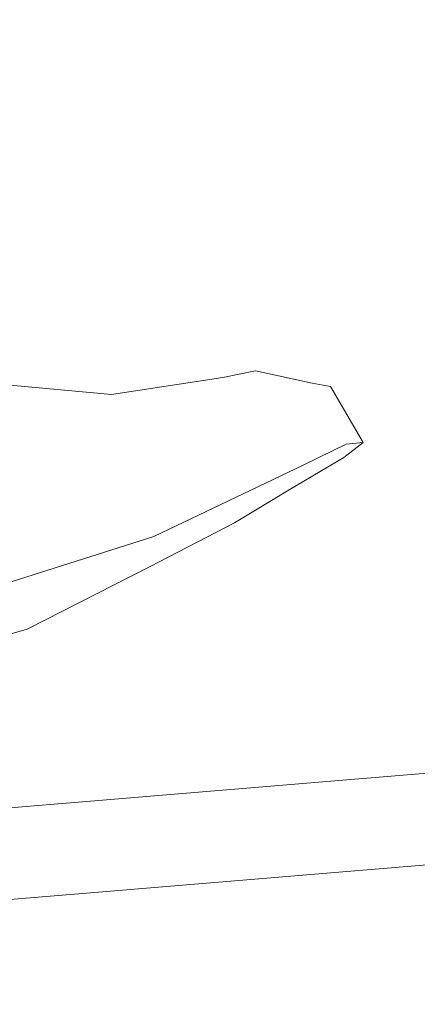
# Model space of a CAD drawing. Header units: millimetres. Extents: x 0 to 650, y -1 to 707.
# Tile 15 of 256: x 99.972 to 100.844, y 623.654 to 625.812. Entities that reach past the tile are written whole.
import ezdxf
from ezdxf.xclip import XClip

# ---------------------------------------------------------------- set-up
doc = ezdxf.new("R2010")
doc.units = ezdxf.units.MM
doc.header["$MEASUREMENT"] = 0
doc.header["$XCLIPFRAME"] = 0
doc.linetypes.add('Wipeout_Contour', pattern=[1000, 0, -1000])
doc.layers.add('Interior - Mobiliário .ARQ', color=7, linetype='Continuous')
doc.layers.add('Parede.ARQ', color=7, linetype='Continuous')

# ---------------------------------------------------------------- blocks, each defined once
blk = doc.blocks.new('Desenho_3_3', base_point=(252.3092, 622.8349))
at = {"color": 254, "linetype": 'Wipeout_Contour', "lineweight": 0, "ltscale": 5053.165761}
blk.add_wipeout([(97.3215, 622.6849), (106.1958, 622.6849), (106.1958, 624.4042), (102.616, 624.106), (102.616, 622.8349), (102.3521, 622.8349), (102.3521, 624.084), (97.3215, 623.665)], dxfattribs=at).dxf.layer = 'Parede.ARQ'
at = {"color": 254, "linetype": 'Wipeout_Contour', "lineweight": 0, "ltscale": 19612.19698}
blk.add_wipeout([(99.0073, 624.4422), (99.0306, 624.2605), (99.1277, 624.0432), (99.1142, 624.0262), (99.0874, 624.0128), (102.3521, 624.2847), (102.3521, 626.084), (99.0654, 625.8103), (99.2093, 625.5541), (99.3963, 625.2097), (99.4639, 625.1594), (99.6671, 625.0618), (99.8124, 624.9987), (99.907, 625.0182), (99.9507, 625.0114), (100.1732, 624.9909), (100.4177, 625.0282), (100.4891, 625.0422), (100.6138, 625.0154), (100.6535, 625.0079), (100.7256, 624.8853), (100.6828, 624.8529), (100.5634, 624.7814), (100.4433, 624.7097), (100.2581, 624.6138), (99.9879, 624.4764), (99.8084, 624.4258), (99.6232, 624.4029), (99.365, 624.4451), (99.1419, 624.4759), (99.0254, 624.4735)], dxfattribs=at).dxf.layer = 'Parede.ARQ'
at = {"color": 254, "linetype": 'Wipeout_Contour', "lineweight": 0, "ltscale": 1898.843582}
blk.add_wipeout([(100.2162, 624.8083), (100.5126, 624.9789), (100.1931, 624.9078)], dxfattribs=at).dxf.layer = 'Interior - Mobiliário .ARQ'
at = {"color": 254, "linetype": 'Wipeout_Contour', "lineweight": 0, "ltscale": 1899.253643}
blk.add_wipeout([(100.6828, 624.8529), (100.7256, 624.8853), (100.6883, 624.8819)], dxfattribs=at).dxf.layer = 'Interior - Mobiliário .ARQ'
at = {"color": 254, "linetype": 'Wipeout_Contour', "lineweight": 0, "ltscale": 2537.616052}
blk.add_wipeout([(97.301, 625.8138), (97.2975, 625.7977), (106.1958, 626.5389), (106.1958, 626.5547)], dxfattribs=at).dxf.layer = 'Parede.ARQ'
at = {"color": 254, "linetype": 'Wipeout_Contour', "lineweight": 0, "ltscale": 2529.882917}
blk.add_wipeout([(97.3105, 623.8413), (106.1958, 624.5814), (106.1958, 624.5915), (97.3144, 623.8516)], dxfattribs=at).dxf.layer = 'Parede.ARQ'
at = {"color": 254, "linetype": 'Wipeout_Contour', "lineweight": 0, "ltscale": 1898.447349}
blk.add_wipeout([(99.8386, 624.9762), (99.8506, 624.8823), (100.1931, 624.9078)], dxfattribs=at).dxf.layer = 'Interior - Mobiliário .ARQ'
at = {"color": 254, "linetype": 'Wipeout_Contour', "lineweight": 0, "ltscale": 2537.549973}
blk.add_wipeout([(97.2954, 625.7806), (106.1958, 626.522), (106.1958, 626.5389), (97.2975, 625.7977)], dxfattribs=at).dxf.layer = 'Parede.ARQ'
at = {"color": 254, "linetype": 'Wipeout_Contour', "lineweight": 0, "ltscale": 2529.654042}
blk.add_wipeout([(97.2975, 623.7977), (97.2954, 623.7806), (106.1958, 624.522), (106.1958, 624.5389)], dxfattribs=at).dxf.layer = 'Parede.ARQ'
at = {"color": 254, "linetype": 'Wipeout_Contour', "lineweight": 0, "ltscale": 2537.481432}
blk.add_wipeout([(97.2954, 625.7806), (97.2947, 625.7631), (106.1958, 626.5046), (106.1958, 626.522)], dxfattribs=at).dxf.layer = 'Parede.ARQ'
at = {"color": 254, "linetype": 'Wipeout_Contour', "lineweight": 0, "ltscale": 2529.51949}
blk.add_wipeout([(97.301, 623.7636), (97.3014, 623.7462), (106.1958, 624.4871), (106.1958, 624.5046)], dxfattribs=at).dxf.layer = 'Parede.ARQ'
at = {"color": 254, "linetype": 'Wipeout_Contour', "lineweight": 0, "ltscale": 2537.412482}
blk.add_wipeout([(106.1958, 626.5046), (97.2947, 625.7631), (97.2954, 625.7457), (106.1958, 626.4871)], dxfattribs=at).dxf.layer = 'Parede.ARQ'
at = {"color": 254, "linetype": 'Wipeout_Contour', "lineweight": 0, "ltscale": 2529.449301}
blk.add_wipeout([(97.2954, 623.7457), (97.2975, 623.729), (106.1958, 624.4702), (106.1958, 624.4871)], dxfattribs=at).dxf.layer = 'Parede.ARQ'
at = {"color": 254, "linetype": 'Wipeout_Contour', "lineweight": 0, "ltscale": 2537.345218}
blk.add_wipeout([(106.1958, 626.4871), (97.2954, 625.7457), (97.2975, 625.729), (106.1958, 626.4702)], dxfattribs=at).dxf.layer = 'Parede.ARQ'
at = {"color": 254, "linetype": 'Wipeout_Contour', "lineweight": 0, "ltscale": 2529.385806}
blk.add_wipeout([(97.2975, 623.729), (97.301, 623.7135), (106.1958, 624.4544), (106.1958, 624.4702)], dxfattribs=at).dxf.layer = 'Parede.ARQ'
at = {"color": 254, "linetype": 'Wipeout_Contour', "lineweight": 0, "ltscale": 2537.281714}
blk.add_wipeout([(106.1958, 626.4702), (97.2975, 625.729), (97.301, 625.7135), (106.1958, 626.4544)], dxfattribs=at).dxf.layer = 'Parede.ARQ'
at = {"color": 254, "linetype": 'Wipeout_Contour', "lineweight": 0, "ltscale": 2529.235538}
blk.add_wipeout([(97.3105, 623.6876), (97.3144, 623.6778), (106.1958, 624.4177), (106.1958, 624.4277)], dxfattribs=at).dxf.layer = 'Parede.ARQ'
at = {"color": 254, "linetype": 'Wipeout_Contour', "lineweight": 0, "ltscale": 2537.223895}
blk.add_wipeout([(106.1958, 626.4544), (97.301, 625.7135), (97.3056, 625.6995), (106.1958, 626.4401)], dxfattribs=at).dxf.layer = 'Parede.ARQ'
at = {"color": 254, "linetype": 'Wipeout_Contour', "lineweight": 0, "ltscale": 1895.973687}
blk.add_wipeout([(97.3185, 623.8594), (106.1958, 624.5989), (97.32, 623.864)], dxfattribs=at).dxf.layer = 'Parede.ARQ'
at = {"color": 254, "linetype": 'Wipeout_Contour', "lineweight": 0, "ltscale": 2537.17343}
blk.add_wipeout([(97.3056, 625.6995), (97.3105, 625.6876), (106.1958, 626.4277), (106.1958, 626.4401)], dxfattribs=at).dxf.layer = 'Parede.ARQ'
at = {"color": 254, "linetype": 'Wipeout_Contour', "lineweight": 0, "ltscale": 1895.957359}
blk.add_wipeout([(97.3144, 623.8516), (106.1958, 624.5915), (97.3185, 623.8594)], dxfattribs=at).dxf.layer = 'Parede.ARQ'
at = {"color": 254, "linetype": 'Wipeout_Contour', "lineweight": 0, "ltscale": 2537.131422}
blk.add_wipeout([(106.1958, 626.4277), (97.3105, 625.6876), (97.3144, 625.6778), (106.1958, 626.4177)], dxfattribs=at).dxf.layer = 'Parede.ARQ'
at = {"color": 254, "linetype": 'Wipeout_Contour', "lineweight": 0, "ltscale": 2529.834512}
blk.add_wipeout([(97.3094, 623.8371), (106.1958, 624.5691), (106.1958, 624.5814), (97.3105, 623.8413)], dxfattribs=at).dxf.layer = 'Parede.ARQ'
at = {"color": 254, "linetype": 'Wipeout_Contour', "lineweight": 0, "ltscale": 1904.292016}
blk.add_wipeout([(106.1958, 626.4057), (97.32, 625.6664), (106.1958, 626.4042)], dxfattribs=at).dxf.layer = 'Parede.ARQ'
at = {"color": 254, "linetype": 'Wipeout_Contour', "lineweight": 0, "ltscale": 2529.781723}
blk.add_wipeout([(97.301, 623.8138), (106.1958, 624.5547), (106.1958, 624.5691), (97.3056, 623.8285)], dxfattribs=at).dxf.layer = 'Parede.ARQ'
at = {"color": 254, "linetype": 'Wipeout_Contour', "lineweight": 0, "ltscale": 2529.720116}
blk.add_wipeout([(97.301, 623.8138), (97.2975, 623.7977), (106.1958, 624.5389), (106.1958, 624.5547)], dxfattribs=at).dxf.layer = 'Parede.ARQ'
at = {"color": 254, "linetype": 'Wipeout_Contour', "lineweight": 0, "ltscale": 2529.585502}
blk.add_wipeout([(97.2947, 623.7631), (106.1958, 624.5046), (106.1958, 624.522), (97.2954, 623.7806)], dxfattribs=at).dxf.layer = 'Parede.ARQ'
at = {"color": 254, "linetype": 'Wipeout_Contour', "lineweight": 0, "ltscale": 1897.815315}
blk.add_wipeout([(99.9879, 624.4764), (100.2581, 624.6138), (100.2658, 624.6793)], dxfattribs=at).dxf.layer = 'Interior - Mobiliário .ARQ'
at = {"color": 254, "linetype": 'Wipeout_Contour', "lineweight": 0, "ltscale": 2529.328}
blk.add_wipeout([(106.1958, 624.4544), (97.301, 623.7135), (97.3056, 623.6995), (106.1958, 624.4401)], dxfattribs=at).dxf.layer = 'Parede.ARQ'
at = {"color": 254, "linetype": 'Wipeout_Contour', "lineweight": 0, "ltscale": 1897.981482}
blk.add_wipeout([(100.4433, 624.7097), (100.5941, 624.8358), (100.2658, 624.6793)], dxfattribs=at).dxf.layer = 'Interior - Mobiliário .ARQ'
at = {"color": 254, "linetype": 'Wipeout_Contour', "lineweight": 0, "ltscale": 2529.27813}
blk.add_wipeout([(97.3072, 623.6997), (97.3105, 623.6876), (106.1958, 624.4277), (106.1958, 624.4401)], dxfattribs=at).dxf.layer = 'Parede.ARQ'
at = {"color": 254, "linetype": 'Wipeout_Contour', "lineweight": 0, "ltscale": 1898.271257}
blk.add_wipeout([(100.2658, 624.6793), (100.2581, 624.6138), (100.4433, 624.7097)], dxfattribs=at).dxf.layer = 'Interior - Mobiliário .ARQ'
at = {"color": 254, "linetype": 'Wipeout_Contour', "lineweight": 0, "ltscale": 1898.37203}
blk.add_wipeout([(106.1958, 624.4057), (97.32, 623.6664), (106.1958, 624.4042)], dxfattribs=at).dxf.layer = 'Parede.ARQ'
at = {"layer": 'Parede.ARQ', "color": 7, "linetype": 'Continuous', "lineweight": 0}
blk.add_line((97.3215, 623.665), (106.1958, 624.4042), dxfattribs=at)
at = {"color": 254, "linetype": 'Wipeout_Contour', "lineweight": 0, "ltscale": 1898.730101}
blk.add_wipeout([(100.2162, 624.8083), (100.2658, 624.6793), (100.5941, 624.8358)], dxfattribs=at).dxf.layer = 'Interior - Mobiliário .ARQ'
at = {"color": 254, "linetype": 'Wipeout_Contour', "lineweight": 0, "ltscale": 1898.306512}
blk.add_wipeout([(100.5941, 624.8358), (100.5126, 624.9789), (100.2162, 624.8083)], dxfattribs=at).dxf.layer = 'Interior - Mobiliário .ARQ'
at = {"color": 254, "linetype": 'Wipeout_Contour', "lineweight": 0, "ltscale": 1897.692792}
blk.add_wipeout([(100.2658, 624.6793), (99.9556, 624.5805), (99.8084, 624.4258)], dxfattribs=at).dxf.layer = 'Interior - Mobiliário .ARQ'
at = {"color": 254, "linetype": 'Wipeout_Contour', "lineweight": 0, "ltscale": 1899.287556}
blk.add_wipeout([(100.1732, 624.9909), (100.1931, 624.9078), (100.5126, 624.9789)], dxfattribs=at).dxf.layer = 'Interior - Mobiliário .ARQ'
at = {"color": 254, "linetype": 'Wipeout_Contour', "lineweight": 0, "ltscale": 1898.317471}
blk.add_wipeout([(99.8506, 624.8823), (99.9038, 624.7404), (100.2162, 624.8083)], dxfattribs=at).dxf.layer = 'Interior - Mobiliário .ARQ'
at = {"color": 254, "linetype": 'Wipeout_Contour', "lineweight": 0, "ltscale": 1898.814332}
blk.add_wipeout([(100.6883, 624.8819), (100.5634, 624.7814), (100.6828, 624.8529)], dxfattribs=at).dxf.layer = 'Interior - Mobiliário .ARQ'
at = {"color": 254, "linetype": 'Wipeout_Contour', "lineweight": 0, "ltscale": 1897.178594}
blk.add_wipeout([(99.8084, 624.4258), (99.9879, 624.4764), (100.2658, 624.6793)], dxfattribs=at).dxf.layer = 'Interior - Mobiliário .ARQ'
at = {"layer": 'Interior - Mobiliário .ARQ', "color": 7, "linetype": 'Continuous', "lineweight": 0}
blk.add_line((99.9879, 624.4764), (99.8084, 624.4258), dxfattribs=at)
at = {"color": 254, "linetype": 'Wipeout_Contour', "lineweight": 0, "ltscale": 1898.734565}
blk.add_wipeout([(100.5126, 624.9789), (100.4177, 625.0282), (100.1732, 624.9909)], dxfattribs=at).dxf.layer = 'Interior - Mobiliário .ARQ'
at = {"color": 254, "linetype": 'Wipeout_Contour', "lineweight": 0, "ltscale": 1898.665115}
blk.add_wipeout([(100.2162, 624.8083), (100.1931, 624.9078), (99.8506, 624.8823)], dxfattribs=at).dxf.layer = 'Interior - Mobiliário .ARQ'
at = {"color": 254, "linetype": 'Wipeout_Contour', "lineweight": 0, "ltscale": 1898.728276}
blk.add_wipeout([(100.5634, 624.7814), (100.6883, 624.8819), (100.5941, 624.8358)], dxfattribs=at).dxf.layer = 'Interior - Mobiliário .ARQ'
at = {"color": 254, "linetype": 'Wipeout_Contour', "lineweight": 0, "ltscale": 1899.354731}
blk.add_wipeout([(100.4177, 625.0282), (100.5126, 624.9789), (100.6138, 625.0154)], dxfattribs=at).dxf.layer = 'Interior - Mobiliário .ARQ'
at = {"color": 254, "linetype": 'Wipeout_Contour', "lineweight": 0, "ltscale": 1898.767739}
blk.add_wipeout([(100.1732, 624.9909), (99.9507, 625.0114), (99.8386, 624.9762)], dxfattribs=at).dxf.layer = 'Interior - Mobiliário .ARQ'
at = {"color": 254, "linetype": 'Wipeout_Contour', "lineweight": 0, "ltscale": 1898.458413}
blk.add_wipeout([(100.5941, 624.8358), (100.4433, 624.7097), (100.5634, 624.7814)], dxfattribs=at).dxf.layer = 'Interior - Mobiliário .ARQ'
at = {"color": 254, "linetype": 'Wipeout_Contour', "lineweight": 0, "ltscale": 1898.253165}
blk.add_wipeout([(100.2162, 624.8083), (99.9038, 624.7404), (99.9556, 624.5805)], dxfattribs=at).dxf.layer = 'Interior - Mobiliário .ARQ'
at = {"layer": 'Interior - Mobiliário .ARQ', "color": 7, "linetype": 'Continuous', "lineweight": 0}
blk.add_line((100.4433, 624.7097), (100.5634, 624.7814), dxfattribs=at)
at = {"color": 254, "linetype": 'Wipeout_Contour', "lineweight": 0, "ltscale": 1899.17414}
blk.add_wipeout([(100.6138, 625.0154), (100.4891, 625.0422), (100.4177, 625.0282)], dxfattribs=at).dxf.layer = 'Interior - Mobiliário .ARQ'
at = {"color": 254, "linetype": 'Wipeout_Contour', "lineweight": 0, "ltscale": 1899.006304}
blk.add_wipeout([(100.1732, 624.9909), (99.8386, 624.9762), (100.1931, 624.9078)], dxfattribs=at).dxf.layer = 'Interior - Mobiliário .ARQ'
at = {"color": 254, "linetype": 'Wipeout_Contour', "lineweight": 0, "ltscale": 1897.87897}
blk.add_wipeout([(99.9556, 624.5805), (100.2658, 624.6793), (100.2162, 624.8083)], dxfattribs=at).dxf.layer = 'Interior - Mobiliário .ARQ'
at = {"layer": 'Interior - Mobiliário .ARQ', "color": 7, "linetype": 'Continuous', "lineweight": 0}
for p, q in [((100.1732, 624.9909), (100.4177, 625.0282)), ((100.4891, 625.0422), (100.4177, 625.0282)), ((100.1732, 624.9909), (99.9507, 625.0114)), ((100.4433, 624.7097), (100.2581, 624.6138)), ((100.2658, 624.6793), (99.9556, 624.5805)), ((100.2581, 624.6138), (99.9879, 624.4764))]:
    blk.add_line(p, q, dxfattribs=at)
at = {"layer": 'Parede.ARQ', "color": 7, "linetype": 'Continuous', "lineweight": 0}
blk.add_line((97.3215, 623.8657), (106.1958, 624.6049), dxfattribs=at)
at = {"color": 254, "linetype": 'Wipeout_Contour', "lineweight": 0, "ltscale": 1899.225547}
blk.add_wipeout([(100.6883, 624.8819), (100.6138, 625.0154), (100.5126, 624.9789)], dxfattribs=at).dxf.layer = 'Interior - Mobiliário .ARQ'
at = {"color": 254, "linetype": 'Wipeout_Contour', "lineweight": 0, "ltscale": 1898.663504}
blk.add_wipeout([(100.5126, 624.9789), (100.5941, 624.8358), (100.6883, 624.8819)], dxfattribs=at).dxf.layer = 'Interior - Mobiliário .ARQ'
at = {"layer": 'Interior - Mobiliário .ARQ', "color": 7, "linetype": 'Continuous', "lineweight": 0}
for p, q in [((100.6828, 624.8529), (100.5634, 624.7814)), ((100.2658, 624.6793), (100.5941, 624.8358))]:
    blk.add_line(p, q, dxfattribs=at)
at = {"color": 254, "linetype": 'Wipeout_Contour', "lineweight": 0, "ltscale": 1899.534197}
blk.add_wipeout([(100.7256, 624.8853), (100.6535, 625.0079), (100.6138, 625.0154)], dxfattribs=at).dxf.layer = 'Interior - Mobiliário .ARQ'
at = {"color": 254, "linetype": 'Wipeout_Contour', "lineweight": 0, "ltscale": 1898.460948}
blk.add_wipeout([(100.6138, 625.0154), (100.6883, 624.8819), (100.7256, 624.8853)], dxfattribs=at).dxf.layer = 'Interior - Mobiliário .ARQ'
at = {"layer": 'Interior - Mobiliário .ARQ', "color": 7, "linetype": 'Continuous', "lineweight": 0}
for p, q in [((100.4891, 625.0422), (100.6138, 625.0154)), ((100.6138, 625.0154), (100.6535, 625.0079)), ((100.6535, 625.0079), (100.7256, 624.8853)), ((100.5941, 624.8358), (100.6883, 624.8819)), ((100.6828, 624.8529), (100.7256, 624.8853)), ((100.7256, 624.8853), (100.6883, 624.8819))]:
    blk.add_line(p, q, dxfattribs=at)

msp = doc.modelspace()

# ---------------------------------------------------------------- block references
at = {"color": 7, "linetype": 'Continuous', "lineweight": 0}
ref = msp.add_blockref('Desenho_3_3', (252.3092, 622.8349), dxfattribs=at)
XClip(ref).set_block_clipping_path([(94.5429147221, 610.0813537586), (504.066260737, 688.4753035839)])

doc.saveas('drawing.dxf')
